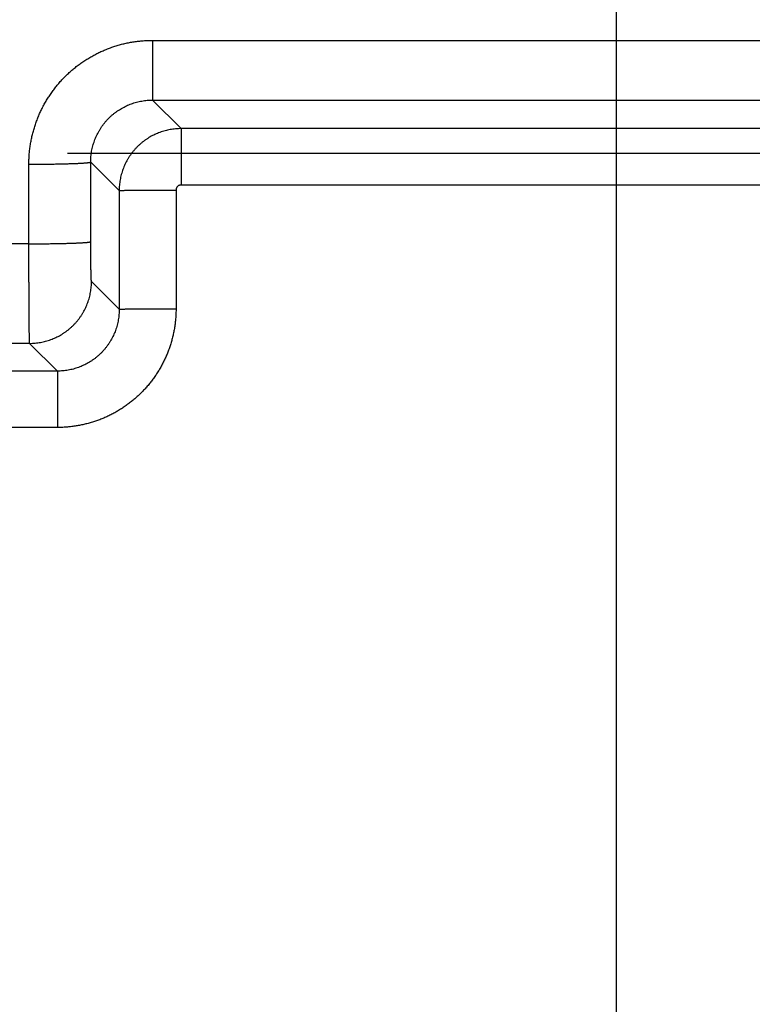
# Model space of a CAD drawing. Header units: inches. Extents: x 0 to 34, y 0 to 22.
# Tile 18 of 126: x 13.655 to 14.366, y 10.216 to 11.171. Entities that reach past the tile are written whole.
import ezdxf

# ---------------------------------------------------------------- set-up
doc = ezdxf.new("R2010")
doc.units = ezdxf.units.IN
doc.header["$LTSCALE"] = 1.87
doc.header["$MEASUREMENT"] = 0
doc.linetypes.add('CENTER', pattern=[0.6, 0.375, -0.075, 0.075, -0.075])
doc.layers.get('0').update_dxf_attribs({"linetype": 'CONTINUOUS'})
doc.layers.add('DEFAULT_1', color=7, linetype='CENTER')
doc.layers.add('DIMENSIONS', color=7, linetype='CONTINUOUS')
doc.styles.get("Standard").update_dxf_attribs({"font": 'txt', "width": 0.8})
doc.dimstyles.new('DIMSTYLE_1', dxfattribs={"dimtxt": 0.125, "dimasz": 0.18, "dimexe": 0.18, "dimexo": 0.0625, "dimgap": 0.09, "dimtad": 0, "dimtih": 1, "dimtoh": 1, "dimdec": 3, "dimzin": 4, "dimdsep": 46, "dimtxsty": 'STANDARD', "dimblk": '_FILLED', "dimblk1": '_FILLED', "dimblk2": '_FILLED', "dimcen": 0.09, "dimadec": 0, "dimazin": 0, "dimtp": 0.01, "dimtm": 0.01, "dimtfac": 1, "dimtdec": 3, "dimtofl": 0, "dimtmove": 0, "dimatfit": 3, "dimldrblk": '_FILLED', "dimfxl": 1, "dimtolj": 1, "dimtzin": 4, "dimarcsym": 0})

# ---------------------------------------------------------------- blocks, each defined once
blk = doc.blocks.new('*D4')
at = {"layer": 'DIMENSIONS', "color": 2, "linetype": 'CONTINUOUS'}
blk.add_line((16.26918, 10.89128), (16.26918, 8.66066), dxfattribs=at)
at = {"layer": 'DIMENSIONS', "color": 2, "linetype": 'CONTINUOUS', "width": 0.8}
for s, p in [(']', (16.33168, 8.49816)), ('88.11', (16.33168, 7.99816)), ('[', (16.33168, 7.89816)), ('3.469', (16.33168, 7.27316))]:
    blk.add_text(s, height=0.125, rotation=90, dxfattribs=at).set_placement(p)
blk = doc.blocks.new('_FILLED')
at = {"color": 0, "linetype": 'BYBLOCK'}
blk.add_solid([(0, 0), (-1, 0.1736), (-1, -0.1736)], dxfattribs=at)
blk = doc.blocks.new('*D9')
at = {"layer": 'DIMENSIONS', "color": 2, "linetype": 'CONTINUOUS'}
blk.add_line((14.23368, 11.53065), (14.23368, 8.66066), dxfattribs=at)
at = {"layer": 'DIMENSIONS', "color": 2, "linetype": 'CONTINUOUS', "width": 0.8}
for s, p in [(']', (14.29618, 8.49816)), ('36.41', (14.29618, 7.99816)), ('[', (14.29618, 7.89816)), ('1.433', (14.29618, 7.27316))]:
    blk.add_text(s, height=0.125, rotation=90, dxfattribs=at).set_placement(p)
blk = doc.blocks.new('*D10')
at = {"layer": 'DIMENSIONS', "color": 2, "linetype": 'CONTINUOUS'}
blk.add_line((15.52468, 10.85365), (15.52468, 8.66066), dxfattribs=at)
at = {"layer": 'DIMENSIONS', "color": 2, "linetype": 'CONTINUOUS', "width": 0.8}
for s, p in [(']', (15.58718, 8.49816)), ('69.2', (15.58718, 8.09816)), ('[', (15.58718, 7.99816)), ('2.724', (15.58718, 7.37316))]:
    blk.add_text(s, height=0.125, rotation=90, dxfattribs=at).set_placement(p)
blk = doc.blocks.new('*D11')
at = {"layer": 'DIMENSIONS', "color": 2, "linetype": 'CONTINUOUS'}
blk.add_line((15.19903, 11.53065), (15.19903, 8.66066), dxfattribs=at)
at = {"layer": 'DIMENSIONS', "color": 2, "linetype": 'CONTINUOUS', "width": 0.8}
for s, p in [(']', (15.26153, 8.49816)), ('60.93', (15.26153, 7.99816)), ('[', (15.26153, 7.89816)), ('2.399', (15.26153, 7.27316))]:
    blk.add_text(s, height=0.125, rotation=90, dxfattribs=at).set_placement(p)

msp = doc.modelspace()

# ---------------------------------------------------------------- linework, layer by layer
at = {"color": 7, "linetype": 'CONTINUOUS'}
for p, q in [((13.78401, 11.15081), (15.28535, 11.15081)), ((13.78401, 11.15081), (13.78401, 11.09291)), ((13.78401, 11.09291), (15.28535, 11.09291)), ((13.78401, 11.09291), (13.81169, 11.06523)), ((15.25766, 11.06523), (13.81169, 11.06523)), ((13.81169, 11.06523), (13.81169, 11.0106)), ((13.72409, 11.03285), (13.7517, 11.00524)), ((13.72414, 10.95569), (13.72409, 11.03285)), ((13.66415, 10.9536), (13.6641, 11.03075)), ((13.7517, 11.00524), (13.75172, 10.8902)), ((13.80681, 11.00572), (13.80683, 10.89068)), ((15.25766, 11.0106), (13.81169, 11.0106)), ((13.66415, 10.9536), (13.42521, 10.9536)), ((13.75172, 10.8902), (13.72483, 10.9171)), ((13.66483, 10.85711), (13.42452, 10.85711)), ((13.69175, 10.83019), (13.66483, 10.85711)), ((13.69175, 10.83019), (13.39761, 10.83019)), ((13.69175, 10.83019), (13.69175, 10.77556)), ((13.69175, 10.77556), (13.39761, 10.77556))]:
    msp.add_line(p, q, dxfattribs=at)
for points, knots in [([(13.6641, 11.03075), (13.6641, 11.03225), (13.66416, 11.03524), (13.6644, 11.03972), (13.66482, 11.04419), (13.6654, 11.04865), (13.66615, 11.05308), (13.66707, 11.05748), (13.66815, 11.06184), (13.66939, 11.06616), (13.67079, 11.07043), (13.67235, 11.07464), (13.67407, 11.0788), (13.67594, 11.08288), (13.67796, 11.08689), (13.68013, 11.09082), (13.68244, 11.09467), (13.6849, 11.09843), (13.6875, 11.10209), (13.69023, 11.10565), (13.69309, 11.10911), (13.69608, 11.11246), (13.69919, 11.11569), (13.70243, 11.11881), (13.70577, 11.1218), (13.70923, 11.12466), (13.71278, 11.12739), (13.71644, 11.12999), (13.7202, 11.13245), (13.72404, 11.13476), (13.72796, 11.13693), (13.73197, 11.13896), (13.73605, 11.14083), (13.74019, 11.14254), (13.7444, 11.1441), (13.74866, 11.14551), (13.75297, 11.14675), (13.75732, 11.14783), (13.76172, 11.14875), (13.76614, 11.1495), (13.77059, 11.15008), (13.77505, 11.1505), (13.77953, 11.15075), (13.78252, 11.15081), (13.78401, 11.15081)], [0, 0, 0, 0, 0.023768, 0.04758, 0.071417, 0.095264, 0.119105, 0.142936, 0.16677, 0.190614, 0.214459, 0.238296, 0.262125, 0.285949, 0.309771, 0.333591, 0.357411, 0.381228, 0.405043, 0.428855, 0.452666, 0.476478, 0.500285, 0.524087, 0.547887, 0.57169, 0.595494, 0.619294, 0.643089, 0.666883, 0.69068, 0.714477, 0.738269, 0.762058, 0.785853, 0.809657, 0.833462, 0.857259, 0.881053, 0.90485, 0.928652, 0.95245, 0.976235, 1, 1, 1, 1]), ([(13.72409, 11.03285), (13.72409, 11.03372), (13.72413, 11.03548), (13.7243, 11.03811), (13.72458, 11.04072), (13.72498, 11.04332), (13.72549, 11.0459), (13.72611, 11.04846), (13.72684, 11.05098), (13.72769, 11.05347), (13.72864, 11.05592), (13.72969, 11.05832), (13.73085, 11.06067), (13.73211, 11.06297), (13.73347, 11.06521), (13.73493, 11.06739), (13.73648, 11.06951), (13.73812, 11.07155), (13.73984, 11.07351), (13.74165, 11.0754), (13.74354, 11.07721), (13.74551, 11.07894), (13.74755, 11.08057), (13.74966, 11.08212), (13.75183, 11.08357), (13.75406, 11.08492), (13.75636, 11.08618), (13.7587, 11.08733), (13.76109, 11.08838), (13.76352, 11.08933), (13.766, 11.09017), (13.76851, 11.0909), (13.77104, 11.09152), (13.77361, 11.09202), (13.77619, 11.09242), (13.77879, 11.0927), (13.7814, 11.09287), (13.78314, 11.09291), (13.78401, 11.09291)], [0, 0, 0, 0, 0.027933, 0.055858, 0.083772, 0.111675, 0.139568, 0.167451, 0.195323, 0.223183, 0.251031, 0.278867, 0.306692, 0.334504, 0.362305, 0.390094, 0.417873, 0.445641, 0.4734, 0.501148, 0.528889, 0.556621, 0.584346, 0.612065, 0.639778, 0.667487, 0.695192, 0.722894, 0.750595, 0.778296, 0.805999, 0.833703, 0.861408, 0.889117, 0.916828, 0.944545, 0.972269, 1, 1, 1, 1]), ([(13.81169, 11.06523), (13.81082, 11.06523), (13.80908, 11.06519), (13.80646, 11.06502), (13.80386, 11.06473), (13.80127, 11.06433), (13.79871, 11.06382), (13.79616, 11.0632), (13.79365, 11.06246), (13.79117, 11.06162), (13.78873, 11.06067), (13.78633, 11.05962), (13.78398, 11.05846), (13.78169, 11.0572), (13.77945, 11.05584), (13.77727, 11.05438), (13.77516, 11.05284), (13.77312, 11.0512), (13.77116, 11.04947), (13.76927, 11.04766), (13.76746, 11.04577), (13.76573, 11.04381), (13.76409, 11.04176), (13.76254, 11.03965), (13.76109, 11.03748), (13.75973, 11.03524), (13.75847, 11.03294), (13.75731, 11.03059), (13.75626, 11.0282), (13.75531, 11.02576), (13.75447, 11.02328), (13.75373, 11.02076), (13.75311, 11.01822), (13.7526, 11.01565), (13.7522, 11.01306), (13.75191, 11.01046), (13.75174, 11.00785), (13.7517, 11.00611), (13.7517, 11.00524)], [0, 0, 0, 0, 0.027779, 0.055557, 0.083333, 0.111112, 0.138897, 0.166689, 0.194482, 0.222272, 0.250065, 0.277861, 0.305653, 0.33343, 0.361197, 0.388965, 0.416736, 0.444503, 0.472262, 0.500015, 0.527767, 0.555526, 0.583298, 0.611079, 0.638857, 0.666633, 0.694415, 0.722208, 0.750002, 0.777791, 0.805577, 0.833366, 0.861154, 0.888932, 0.9167, 0.944464, 0.97223, 1, 1, 1, 1]), ([(13.6641, 11.03075), (13.66499, 11.03075), (13.66676, 11.03076), (13.66942, 11.03076), (13.67206, 11.03078), (13.67469, 11.03079), (13.6773, 11.03081), (13.67988, 11.03084), (13.68243, 11.03086), (13.68495, 11.0309), (13.68742, 11.03093), (13.68985, 11.03097), (13.69223, 11.03101), (13.69455, 11.03106), (13.69681, 11.03111), (13.69901, 11.03116), (13.70114, 11.03122), (13.70319, 11.03128), (13.70517, 11.03134), (13.70707, 11.03141), (13.70888, 11.03148), (13.71061, 11.03155), (13.71224, 11.03163), (13.71378, 11.0317), (13.71522, 11.03178), (13.71656, 11.03186), (13.7178, 11.03194), (13.71893, 11.03203), (13.71995, 11.03211), (13.72086, 11.0322), (13.72167, 11.03229), (13.72235, 11.03238), (13.72293, 11.03247), (13.72339, 11.03256), (13.72373, 11.03265), (13.72396, 11.03273), (13.72407, 11.03281), (13.72409, 11.03285)], [0, 0, 0, 0, 0.044282, 0.088477, 0.132497, 0.176258, 0.219671, 0.262653, 0.305118, 0.346983, 0.388165, 0.428584, 0.46816, 0.506816, 0.544475, 0.581063, 0.616509, 0.650743, 0.683697, 0.715308, 0.745513, 0.774252, 0.801471, 0.827115, 0.851134, 0.873483, 0.894118, 0.912999, 0.930091, 0.945361, 0.958782, 0.970333, 0.979995, 0.987762, 0.993637, 0.997661, 1, 1, 1, 1]), ([(13.7517, 11.00524), (13.75173, 11.00525), (13.75184, 11.00526), (13.75206, 11.00529), (13.75239, 11.0053), (13.75283, 11.00533), (13.75339, 11.00535), (13.75406, 11.00537), (13.75484, 11.00539), (13.75572, 11.00541), (13.75672, 11.00543), (13.75781, 11.00545), (13.75901, 11.00547), (13.76031, 11.00549), (13.76171, 11.00551), (13.7632, 11.00552), (13.76478, 11.00554), (13.76645, 11.00556), (13.76821, 11.00557), (13.77004, 11.00559), (13.77195, 11.0056), (13.77394, 11.00562), (13.77599, 11.00563), (13.77811, 11.00564), (13.78028, 11.00565), (13.78252, 11.00566), (13.7848, 11.00567), (13.78713, 11.00568), (13.7895, 11.00569), (13.7919, 11.0057), (13.79434, 11.0057), (13.7968, 11.00571), (13.79929, 11.00571), (13.80179, 11.00571), (13.8043, 11.00572), (13.80597, 11.00572), (13.80681, 11.00572)], [0, 0, 0, 0, 0.001883, 0.005826, 0.011837, 0.019907, 0.030019, 0.042155, 0.056288, 0.07239, 0.090427, 0.110362, 0.132153, 0.155755, 0.181118, 0.20819, 0.236914, 0.26723, 0.299075, 0.332383, 0.367084, 0.403106, 0.440373, 0.478808, 0.51833, 0.558858, 0.600306, 0.642588, 0.685615, 0.729299, 0.773547, 0.818268, 0.863368, 0.908754, 0.954329, 1, 1, 1, 1]), ([(13.81169, 11.0106), (13.81156, 11.0106), (13.81129, 11.01059), (13.81089, 11.01054), (13.8105, 11.01046), (13.81011, 11.01034), (13.80973, 11.01019), (13.80937, 11.01002), (13.80902, 11.00981), (13.80869, 11.00957), (13.80839, 11.00931), (13.8081, 11.00903), (13.80784, 11.00872), (13.8076, 11.00839), (13.8074, 11.00804), (13.80722, 11.00768), (13.80707, 11.0073), (13.80696, 11.00691), (13.80687, 11.00652), (13.80682, 11.00612), (13.80681, 11.00585), (13.80681, 11.00572)], [0, 0, 0, 0, 0.052098, 0.104547, 0.157223, 0.210007, 0.262779, 0.315478, 0.368148, 0.420839, 0.473556, 0.526281, 0.579001, 0.631699, 0.684378, 0.737091, 0.789885, 0.842694, 0.895398, 0.947876, 1, 1, 1, 1]), ([(13.66415, 10.9536), (13.66504, 10.9536), (13.66681, 10.9536), (13.66946, 10.95361), (13.67211, 10.95362), (13.67474, 10.95364), (13.67735, 10.95366), (13.67993, 10.95368), (13.68248, 10.95371), (13.68499, 10.95374), (13.68747, 10.95378), (13.6899, 10.95382), (13.69227, 10.95386), (13.69459, 10.95391), (13.69686, 10.95396), (13.69905, 10.95401), (13.70118, 10.95407), (13.70324, 10.95413), (13.70522, 10.95419), (13.70711, 10.95426), (13.70893, 10.95433), (13.71065, 10.9544), (13.71229, 10.95447), (13.71383, 10.95455), (13.71527, 10.95463), (13.71661, 10.95471), (13.71784, 10.95479), (13.71897, 10.95488), (13.72, 10.95496), (13.72091, 10.95505), (13.72171, 10.95514), (13.7224, 10.95523), (13.72298, 10.95531), (13.72343, 10.9554), (13.72378, 10.95549), (13.724, 10.95558), (13.72412, 10.95565), (13.72414, 10.95569)], [0, 0, 0, 0, 0.044282, 0.088476, 0.132497, 0.176257, 0.21967, 0.262651, 0.305116, 0.346981, 0.388163, 0.428582, 0.468158, 0.506814, 0.544473, 0.581061, 0.616507, 0.65074, 0.683695, 0.715306, 0.745511, 0.77425, 0.801469, 0.827113, 0.851133, 0.873482, 0.894117, 0.912998, 0.93009, 0.94536, 0.958782, 0.970333, 0.979995, 0.987761, 0.993637, 0.997661, 1, 1, 1, 1]), ([(13.66483, 10.85711), (13.66482, 10.85715), (13.6648, 10.8573), (13.66477, 10.85759), (13.66475, 10.85804), (13.66472, 10.85864), (13.6647, 10.85938), (13.66467, 10.86028), (13.66465, 10.86132), (13.66462, 10.8625), (13.66459, 10.86383), (13.66457, 10.8653), (13.66454, 10.86691), (13.66452, 10.86866), (13.6645, 10.87054), (13.66447, 10.87255), (13.66445, 10.87469), (13.66443, 10.87695), (13.66441, 10.87934), (13.66439, 10.88184), (13.66437, 10.88446), (13.66435, 10.88718), (13.66433, 10.89001), (13.66431, 10.89295), (13.66429, 10.89598), (13.66428, 10.8991), (13.66426, 10.90231), (13.66425, 10.9056), (13.66423, 10.90898), (13.66422, 10.91242), (13.66421, 10.91594), (13.6642, 10.91952), (13.66419, 10.92315), (13.66418, 10.92684), (13.66417, 10.93057), (13.66417, 10.93434), (13.66416, 10.93815), (13.66416, 10.94198), (13.66415, 10.94584), (13.66415, 10.94971), (13.66415, 10.9523), (13.66415, 10.9536)], [0, 0, 0, 0, 0.001517, 0.004589, 0.009222, 0.01541, 0.023143, 0.032412, 0.043204, 0.0555, 0.069285, 0.084537, 0.101233, 0.119344, 0.138837, 0.159683, 0.181858, 0.205328, 0.230055, 0.255996, 0.283114, 0.311369, 0.340724, 0.371134, 0.402555, 0.434937, 0.468225, 0.502373, 0.537339, 0.573077, 0.609523, 0.646615, 0.684295, 0.722506, 0.761193, 0.800295, 0.839753, 0.879512, 0.919512, 0.959695, 1, 1, 1, 1]), ([(13.72483, 10.9171), (13.7248, 10.91712), (13.72478, 10.91721), (13.72475, 10.91738), (13.72472, 10.91765), (13.72469, 10.91802), (13.72465, 10.91848), (13.72462, 10.91903), (13.72459, 10.91968), (13.72456, 10.92041), (13.72453, 10.92124), (13.7245, 10.92215), (13.72447, 10.92314), (13.72444, 10.92422), (13.72441, 10.92537), (13.72439, 10.9266), (13.72436, 10.92791), (13.72434, 10.92928), (13.72431, 10.93072), (13.72429, 10.93223), (13.72427, 10.93379), (13.72425, 10.93541), (13.72423, 10.93709), (13.72422, 10.93881), (13.7242, 10.94057), (13.72419, 10.94238), (13.72418, 10.94422), (13.72417, 10.94609), (13.72416, 10.94799), (13.72415, 10.9499), (13.72415, 10.95183), (13.72414, 10.95376), (13.72414, 10.95505), (13.72414, 10.95569)], [0, 0, 0, 0, 0.002276, 0.006897, 0.013951, 0.023461, 0.035415, 0.049786, 0.066537, 0.085621, 0.106978, 0.130552, 0.156298, 0.184166, 0.214094, 0.246005, 0.279821, 0.315462, 0.352838, 0.39185, 0.432402, 0.474392, 0.517727, 0.562312, 0.608055, 0.65486, 0.702599, 0.751121, 0.800272, 0.849897, 0.899837, 0.949927, 1, 1, 1, 1]), ([(13.66483, 10.85711), (13.66571, 10.85711), (13.66745, 10.85714), (13.67006, 10.85732), (13.67267, 10.8576), (13.67525, 10.858), (13.67782, 10.85851), (13.68036, 10.85914), (13.68288, 10.85987), (13.68536, 10.86071), (13.6878, 10.86166), (13.69019, 10.86271), (13.69254, 10.86387), (13.69483, 10.86513), (13.69707, 10.86649), (13.69925, 10.86795), (13.70136, 10.86949), (13.7034, 10.87113), (13.70537, 10.87286), (13.70726, 10.87467), (13.70907, 10.87656), (13.7108, 10.87853), (13.71244, 10.88057), (13.71399, 10.88268), (13.71544, 10.88486), (13.7168, 10.8871), (13.71806, 10.88939), (13.71922, 10.89174), (13.72027, 10.89414), (13.72122, 10.89658), (13.72206, 10.89905), (13.7228, 10.90157), (13.72342, 10.90411), (13.72393, 10.90668), (13.72433, 10.90926), (13.72461, 10.91187), (13.72479, 10.91448), (13.72482, 10.91622), (13.72483, 10.9171)], [0, 0, 0, 0, 0.027775, 0.055551, 0.083327, 0.111103, 0.13888, 0.166657, 0.194435, 0.222212, 0.24999, 0.277769, 0.305547, 0.333326, 0.361105, 0.388884, 0.416663, 0.444442, 0.472222, 0.500001, 0.52778, 0.55556, 0.583339, 0.611118, 0.638897, 0.666676, 0.694455, 0.722233, 0.750011, 0.777789, 0.805567, 0.833344, 0.861121, 0.888897, 0.916674, 0.944449, 0.972225, 1, 1, 1, 1]), ([(13.80683, 10.89068), (13.80683, 10.88925), (13.80678, 10.88639), (13.80654, 10.8821), (13.80614, 10.87781), (13.80558, 10.87355), (13.80486, 10.8693), (13.80398, 10.86508), (13.80295, 10.8609), (13.80176, 10.85676), (13.80041, 10.85267), (13.79891, 10.84863), (13.79727, 10.84465), (13.79547, 10.84073), (13.79353, 10.83688), (13.79145, 10.83311), (13.78923, 10.82942), (13.78687, 10.82582), (13.78438, 10.82231), (13.78176, 10.81889), (13.77901, 10.81557), (13.77614, 10.81236), (13.77315, 10.80926), (13.77005, 10.80627), (13.76684, 10.8034), (13.76352, 10.80065), (13.7601, 10.79803), (13.75659, 10.79554), (13.75299, 10.79318), (13.7493, 10.79096), (13.74553, 10.78887), (13.74169, 10.78693), (13.73777, 10.78514), (13.73379, 10.78349), (13.72975, 10.78199), (13.72566, 10.78064), (13.72152, 10.77945), (13.71734, 10.77842), (13.71313, 10.77754), (13.70888, 10.77682), (13.70461, 10.77626), (13.70033, 10.77586), (13.69604, 10.77562), (13.69318, 10.77556), (13.69175, 10.77556)], [0, 0, 0, 0, 0.023721, 0.047489, 0.071287, 0.095102, 0.118921, 0.142734, 0.166546, 0.190365, 0.214196, 0.238031, 0.261861, 0.285683, 0.309502, 0.33332, 0.357137, 0.380954, 0.404771, 0.428588, 0.452405, 0.476223, 0.50004, 0.523857, 0.547673, 0.571489, 0.595304, 0.619118, 0.642932, 0.666745, 0.690558, 0.714371, 0.738187, 0.762011, 0.785841, 0.809667, 0.83348, 0.857286, 0.881095, 0.904912, 0.928725, 0.952521, 0.976285, 1, 1, 1, 1]), ([(13.75172, 10.8902), (13.75172, 10.88933), (13.75168, 10.88758), (13.75151, 10.88496), (13.75123, 10.88236), (13.75083, 10.87977), (13.75032, 10.8772), (13.7497, 10.87465), (13.74897, 10.87213), (13.74813, 10.86965), (13.74718, 10.86721), (13.74613, 10.86481), (13.74497, 10.86246), (13.74371, 10.86017), (13.74235, 10.85793), (13.7409, 10.85575), (13.73935, 10.85364), (13.73771, 10.8516), (13.73599, 10.84963), (13.73418, 10.84774), (13.73229, 10.84593), (13.73032, 10.8442), (13.72828, 10.84257), (13.72617, 10.84102), (13.72399, 10.83956), (13.72176, 10.83821), (13.71946, 10.83695), (13.71712, 10.83579), (13.71472, 10.83474), (13.71228, 10.83379), (13.7098, 10.83295), (13.70729, 10.83221), (13.70474, 10.83159), (13.70217, 10.83108), (13.69958, 10.83068), (13.69698, 10.8304), (13.69437, 10.83023), (13.69262, 10.83019), (13.69175, 10.83019)], [0, 0, 0, 0, 0.027813, 0.055621, 0.083424, 0.111224, 0.139025, 0.166827, 0.194626, 0.222419, 0.250206, 0.277987, 0.305762, 0.333534, 0.361304, 0.389073, 0.416842, 0.444607, 0.47237, 0.500132, 0.527894, 0.555655, 0.583415, 0.611175, 0.638935, 0.666696, 0.694456, 0.722216, 0.749981, 0.777752, 0.805529, 0.833309, 0.861091, 0.888871, 0.916648, 0.944427, 0.972211, 1, 1, 1, 1]), ([(13.75172, 10.8902), (13.75175, 10.89022), (13.75186, 10.89023), (13.75208, 10.89025), (13.75241, 10.89027), (13.75285, 10.89029), (13.75341, 10.89031), (13.75408, 10.89033), (13.75485, 10.89035), (13.75574, 10.89037), (13.75673, 10.89039), (13.75783, 10.89041), (13.75903, 10.89043), (13.76033, 10.89045), (13.76173, 10.89047), (13.76322, 10.89049), (13.7648, 10.8905), (13.76647, 10.89052), (13.76823, 10.89054), (13.77006, 10.89055), (13.77197, 10.89057), (13.77395, 10.89058), (13.77601, 10.89059), (13.77812, 10.89061), (13.7803, 10.89062), (13.78253, 10.89063), (13.78482, 10.89064), (13.78715, 10.89065), (13.78951, 10.89065), (13.79192, 10.89066), (13.79436, 10.89067), (13.79682, 10.89067), (13.79931, 10.89068), (13.80181, 10.89068), (13.80432, 10.89068), (13.80599, 10.89068), (13.80683, 10.89068)], [0, 0, 0, 0, 0.001883, 0.005826, 0.011837, 0.019906, 0.030018, 0.042153, 0.056286, 0.072388, 0.090424, 0.110358, 0.132149, 0.15575, 0.181113, 0.208184, 0.236907, 0.267223, 0.299068, 0.332376, 0.367076, 0.403098, 0.440365, 0.4788, 0.518322, 0.55885, 0.600298, 0.642581, 0.685609, 0.729293, 0.773543, 0.818264, 0.863365, 0.908752, 0.954328, 1, 1, 1, 1])]:
    msp.add_open_spline(points, degree=3, knots=knots, dxfattribs=at)
at = {"layer": 'DEFAULT_1', "color": 7, "linetype": 'CENTER'}
msp.add_line((15.52468, 11.04125), (13.64103, 11.04125), dxfattribs=at)

# ---------------------------------------------------------------- dimensions: what is measured, and where the dimension line sits
at = {"layer": 'DIMENSIONS', "color": 2, "linetype": 'CONTINUOUS'}
for feature_location, offset, origin, picture, middle in [((14.233678, 11.530652), (0, -2.869997), (12.800181, 11.593152), '*D9', (14.233678, 7.935655)), ((15.19903, 11.53065), (0, -2.87), (12.80018, 11.59315), '*D11', (15.19903, 7.93566)), ((16.26918, 10.89128), (0, -2.23062), (12.80018, 10.95378), '*D4', (16.26918, 7.93566)), ((15.524678, 10.853652), (0, -2.192997), (12.800181, 10.916152), '*D10', (15.524678, 7.985655))]:
    dim = msp.add_ordinate_dim(feature_location=feature_location, offset=offset, dtype=1, origin=origin, dimstyle='DIMSTYLE_1', dxfattribs=at)
    dim.commit()
    dim.dimension.update_dxf_attribs({"geometry": picture, "text_midpoint": middle})

doc.saveas('drawing.dxf')
